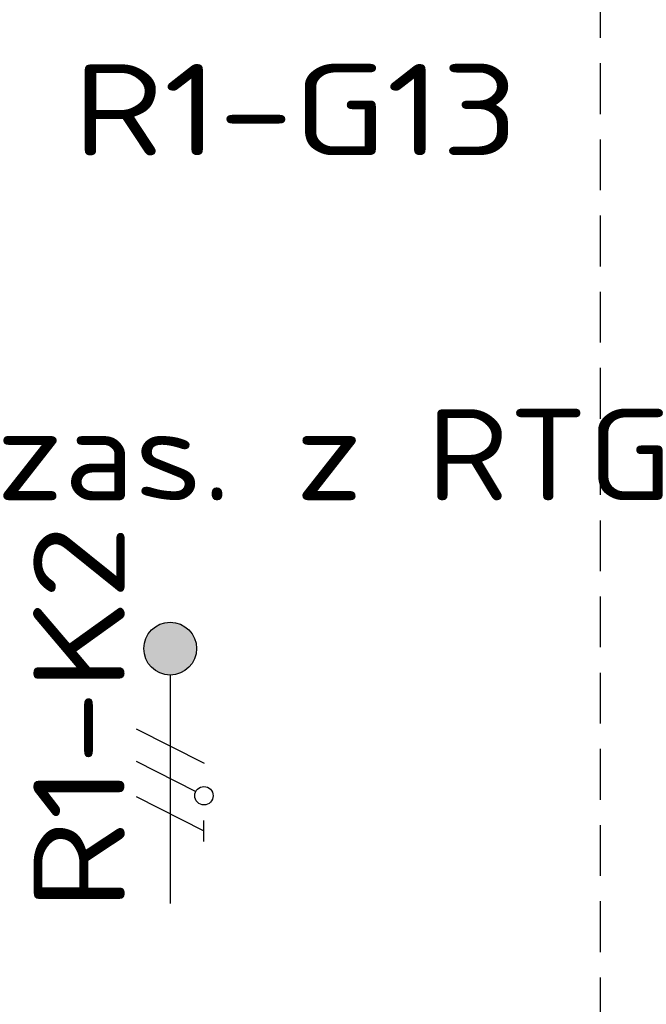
# Model space of a CAD drawing. Header units: millimetres. Extents: x 70863 to 97198, y -18528 to 3008.
# Tile 143 of 148: x 87316 to 87439, y -6667 to -6473. Entities that reach past the tile are written whole.
import ezdxf

# ---------------------------------------------------------------- set-up
doc = ezdxf.new("R2010")
doc.units = ezdxf.units.MM
doc.linetypes.add('DASHED', pattern=[0.75, 0.5, -0.25])
doc.layers.add('el_symbole', color=70, linetype='Continuous')
doc.layers.add('Ins-el-opis gniazd', color=120, linetype='Continuous')
doc.styles.add('iso', font='isocpeur.ttf', dxfattribs={"width": 1.2})

# ---------------------------------------------------------------- blocks, each defined once
blk = doc.blocks.new('wypust_230VV')
h = blk.add_hatch(color=0)
h.dxf.hatch_style = 1
h.paths.add_polyline_path([(55.4, 0, 1), (45, 0, 1)])
at = {"color": 0}
for p, q in [((21.11, 6.73), (14.32, -6.64)), ((28.02, 6.73), (22.05, -5.03)), ((34.44, 6.71), (27.66, -6.66)), ((45, 0), (0, 0)), ((12.25, -6.64), (16.39, -6.64))]:
    blk.add_line(p, q, dxfattribs=at)
for centre, radius in [((50.2, 0), 5.2), ((21.24, -6.64), 1.81)]:
    blk.add_circle(centre, radius, dxfattribs=at)

msp = doc.modelspace()

# ---------------------------------------------------------------- linework, layer by layer
at = {"layer": 'el_symbole', "linetype": 'DASHED', "ltscale": 20}
msp.add_lwpolyline([(86678.592, -6376.341), (87430.076, -6376.341), (87430.076, -6856.341), (86678.592, -6856.341)], close=True, dxfattribs=at)

# ---------------------------------------------------------------- block references
at = {"layer": 'el_symbole', "rotation": 90}
msp.add_blockref('wypust_230VV', (87345.378, -6646.804), dxfattribs=at)

# ---------------------------------------------------------------- texts
at = {"layer": 'Ins-el-opis gniazd', "insert": (87413.962, -6490.487), "char_height": 18, "attachment_point": 6, "style": 'iso'}
msp.add_mtext_dynamic_manual_height_columns('R1-G13', width=134.15986, gutter_width=12.5, heights=[0], dxfattribs=at)
at = {"layer": 'Ins-el-opis gniazd', "color": 30, "true_color": 0xff7f00, "insert": (87384.132, -6558.399), "char_height": 18, "attachment_point": 5, "style": 'iso'}
msp.add_mtext_dynamic_manual_height_columns('zas. z RTG', width=183.16405, gutter_width=12.5, heights=[0], dxfattribs=at)
at = {"layer": 'Ins-el-opis gniazd', "insert": (87327.42, -6572.227, 0), "char_height": 18, "attachment_point": 6, "rotation": 90, "style": 'iso'}
msp.add_mtext_dynamic_manual_height_columns('R1-K2', width=134.15986, gutter_width=12.5, heights=[0], dxfattribs=at)

doc.saveas('drawing.dxf')
